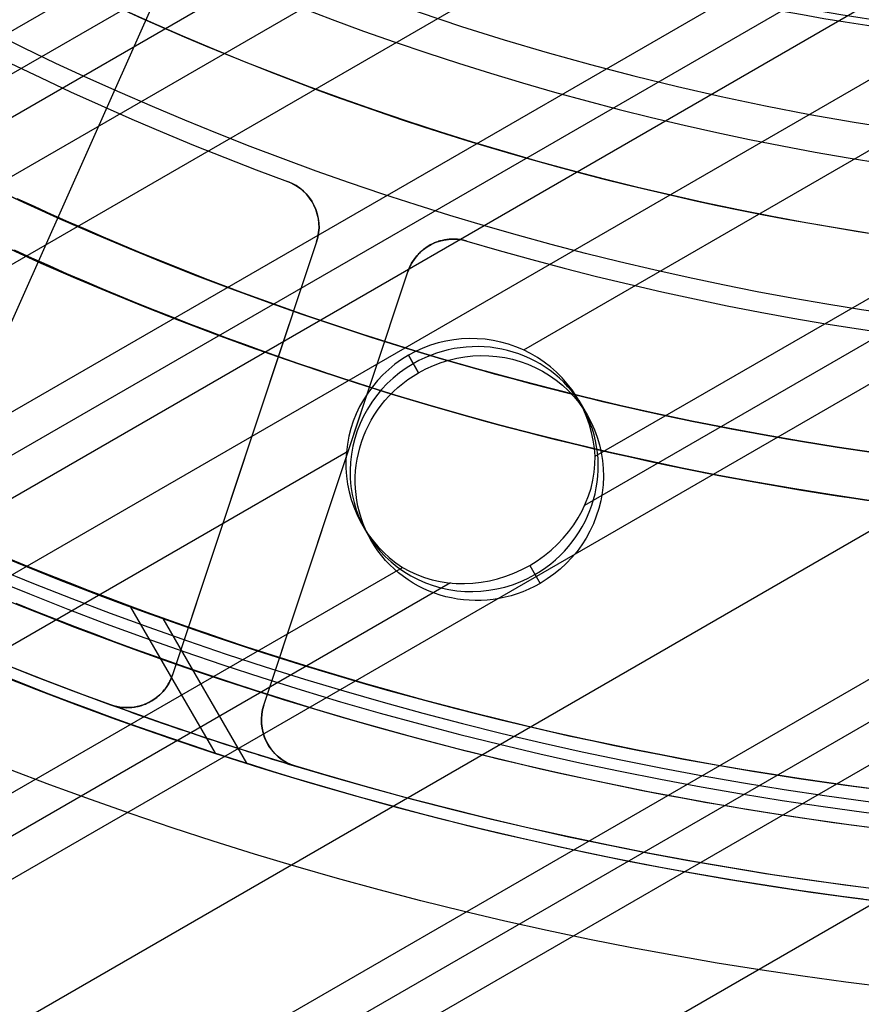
# Model space of a CAD drawing. Extents: x 12963 to 14406, y -2067 to -815.
# Tile 7 of 68: x 13657 to 13675, y -1690 to -1669. Entities that reach past the tile are written whole.
import ezdxf

# ---------------------------------------------------------------- set-up
doc = ezdxf.new("R2010")
doc.units = 0
doc.layers.get('0').update_dxf_attribs({"linetype": 'CONTINUOUS'})
doc.layers.add('COLOR', color=7, linetype='CONTINUOUS')

msp = doc.modelspace()

# ---------------------------------------------------------------- linework, layer by layer
for p, q in [((13663.63252137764, -1660.681208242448, 103.0971952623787), (13655.08314984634, -1679.883411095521, 89.05580518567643)), ((13669.96790840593, -1664.980972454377, 88.12500292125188), (13649.52736460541, -1676.782325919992, 88.12500292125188)), ((13008.43872213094, -2043.887333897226, 56.70020039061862), (13663.10359748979, -1665.91639189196, 56.70020038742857)), ((13664.08278581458, -1666.247822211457, 56.27725690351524), (13008.82703275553, -2044.559907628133, 56.27725690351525)), ((13009.21534337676, -2045.232481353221, 55.85431342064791), (13665.08615063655, -1666.565294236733, 55.85431341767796)), ((13668.51862847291, -1667.654406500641, 55.48398016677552), (13010.54506228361, -2047.535622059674, 55.4839801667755)), ((13011.87478118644, -2049.838762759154, 55.11364691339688), (13672.2514502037, -1668.570115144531, 55.11364691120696)), ((13673.47909801, -1668.758097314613, 54.69070342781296), (13012.26309180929, -2050.511336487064, 54.69070342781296)), ((13012.65140243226, -2051.183910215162, 54.26775994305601), (13674.74737403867, -1668.922622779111, 54.26775994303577)), ((13679.14818540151, -1669.452667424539, 53.89742668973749), (13667.71717078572, -1676.052366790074, 53.89742668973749)), ((13013.34246523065, -2052.380866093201, 56.00127932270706), (13676.47968160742, -1669.518415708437, 56.00127932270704)), ((13669.20441034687, -1678.264562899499, 53.52709343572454), (13682.14136546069, -1670.795408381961, 53.52709343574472)), ((13682.52967608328, -1671.46798210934, 53.10414995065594), (13668.98721449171, -1679.286725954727, 53.10414995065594)), ((13016.0874614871, -2057.135339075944, 52.68120646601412), (13682.91798670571, -1672.140555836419, 52.68120646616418)), ((13684.24770561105, -1674.443696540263, 52.310873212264), (13017.41718039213, -2059.438479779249, 52.31087321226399)), ((13665.52770970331, -1676.523680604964, 55.86489361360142), (13665.31836331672, -1676.161082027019, 54.05133596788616)), ((13665.31836331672, -1676.161082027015, 54.05133596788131), (13665.5277097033, -1676.523680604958, 55.86489361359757)), ((13665.31836331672, -1676.161082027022, 54.05133596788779), (13665.5277097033, -1676.523680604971, 55.86489361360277)), ((13018.74689929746, -2061.741620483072, 51.94053995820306), (13685.57742451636, -1676.746837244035, 51.94053995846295)), ((13668.86281301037, -1677.1002489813, 53.69258844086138), (13669.04605683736, -1677.417636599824, 55.28002087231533)), ((13685.96573513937, -1677.41941097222, 51.51759647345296), (13019.13537038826, -2062.414101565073, 51.51759647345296)), ((13686.35404576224, -1678.091984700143, 51.09465298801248), (13019.58218006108, -2063.052900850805, 51.09465298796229)), ((13664.02480942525, -1678.184152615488, 53.89742668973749), (13013.98112133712, -2053.487050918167, 53.89742668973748)), ((13664.35948091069, -1679.700248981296, 53.6925884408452), (13664.54272473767, -1680.01763659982, 55.28002087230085)), ((13687.62207134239, -1680.288269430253, 50.74150162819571), (13021.73614802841, -2064.737686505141, 50.74150162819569)), ((13667.84520622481, -1680.537702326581, 52.8251144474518), (13668.06107187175, -1680.911592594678, 54.69514813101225)), ((13015.31084024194, -2055.790191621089, 53.52709343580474), (13665.19700767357, -1680.578237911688, 53.52709343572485)), ((13666.19082477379, -1680.901222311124, 53.10414995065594), (13015.69915086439, -2056.462765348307, 53.10414995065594)), ((13661.29965008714, -1684.448938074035, 57.73911972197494), (13659.54171440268, -1681.404104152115, 58.55082258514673)), ((13660.20676211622, -1681.645142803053, 52.74066862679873), (13661.94545235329, -1684.656642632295, 51.93785208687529))]:
    msp.add_line(p, q)
at = {"extrusion": (0.1124755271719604, -0.19481332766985, 0.9743700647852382)}
msp.add_lwpolyline([(11007.54019132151, -8076.64467322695), (11007.02964172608, -8076.335704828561), (11006.52109591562, -8076.022040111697), (11006.01461431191, -8075.703698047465), (11005.51025714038, -8075.380698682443), (11005.00808440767, -8075.053063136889), (11004.5081558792, -8074.720813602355), (11004.01053105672, -8074.383973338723), (11003.51526915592, -8074.042566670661), (11003.02242908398, -8073.696618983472), (11002.5320694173, -8073.34615671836), (11002.04424837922, -8072.991207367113), (11001.55902381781, -8072.631799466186), (11001.07645318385, -8072.267962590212), (11000.59659350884, -8071.899727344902), (11000.11950138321, -8071.527125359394), (10999.64523293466, -8071.150189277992), (10999.17384380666, -8070.768952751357), (10998.70538913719, -8070.383450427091), (10998.23992353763, -8069.993717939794), (10997.77750107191, -8069.599791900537), (10997.31817523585, -8069.201709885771), (10996.86199893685, -8068.799510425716), (10996.40902447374, -8068.393232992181), (10995.959303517, -8067.982917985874), (10995.51288708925, -8067.56860672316), (10995.06982554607, -8067.150341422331), (10994.63016855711, -8066.728165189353), (10994.19396508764, -8066.302122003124), (10993.76126338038, -8065.872256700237), (10993.33211093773, -8065.438614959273), (10992.90655450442, -8065.001243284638), (10992.4846400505, -8064.560188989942), (10992.06641275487, -8064.115500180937), (10991.65191698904, -8063.667225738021), (10991.24119630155, -8063.215415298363), (10990.83429340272, -8062.760119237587), (10990.43125014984, -8062.301388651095), (10990.03210753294, -8061.839275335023), (10989.63690566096, -8061.37383176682), (10989.24568374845, -8060.905111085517), (10988.85848010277, -8060.433167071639), (10988.47533211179, -8059.95805412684), (10988.09627623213, -8059.479827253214), (10987.72134797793, -8058.998542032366), (10987.35058191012, -8058.51425460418), (10986.98401162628, -8058.027021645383), (10986.62166975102, -8057.536900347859), (10986.2635879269, -8057.043948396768), (10985.90979680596, -8056.548223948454), (10985.56032604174, -8056.049785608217), (10985.21520428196, -8055.548692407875), (10984.87445916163, -8055.045003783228), (10984.5381172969, -8054.538779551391), (10984.20620427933, -8054.03007988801), (10983.87874467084, -8053.518965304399), (10983.55576199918, -8053.005496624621), (10983.23727875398, -8052.489734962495), (10982.92331638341, -8051.971741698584), (10982.61389529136, -8051.451578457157), (10982.30903483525, -8050.929307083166), (10982.00875332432, -8050.404989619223), (10981.71306801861, -8049.878688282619), (10981.4219951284, -8049.350465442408), (10981.13554981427, -8048.820383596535), (10980.85374618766, -8048.288505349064), (10980.57659731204, -8047.754893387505), (10980.30411520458, -8047.219610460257), (10980.03631083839, -8046.682719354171), (10979.77319414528, -8046.144282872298), (10979.51477401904, -8045.604363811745), (10979.26105831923, -8045.063024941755), (10979.01205387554, -8044.520328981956), (10978.76776649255, -8043.976338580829), (10978.5282009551, -8043.43111629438), (10978.29336103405, -8042.884724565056), (10978.06324949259, -8042.33722570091), (10977.83786809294, -8041.788681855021), (10977.61721760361, -8041.239155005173), (10977.40129780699, -8040.688706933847), (10977.19010750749, -8040.137399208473), (10976.98364454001, -8039.585293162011), (10976.78190577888, -8039.03244987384), (10976.5848871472, -8038.478930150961), (10976.39258362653, -8037.924794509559), (10976.20498926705, -8037.3701031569), (10976.02209719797, -8036.814915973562), (10975.84389963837, -8036.259292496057), (10975.67038790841, -8035.703291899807), (10975.50155244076, -8035.146972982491), (10975.33738279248, -8034.590394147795), (10975.17786765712, -8034.033613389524), (10975.02299487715, -8033.476688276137), (10974.87275145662, -8032.919675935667), (10974.72712357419, -8032.362633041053), (10974.58609659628, -8031.805615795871), (10974.4496550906, -8031.248679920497), (10974.31778283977, -8030.691880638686), (10974.19046285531, -8030.135272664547), (10974.06767739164, -8029.578910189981), (10973.94940796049, -8029.022846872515), (10973.8356353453, -8028.467135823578), (10973.72633961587, -8027.911829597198), (10973.62150014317, -8027.356980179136), (10973.52109561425, -8026.802638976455), (10973.42510404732, -8026.248856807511), (10973.33350280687, -8025.695683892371), (10973.24626861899, -8025.143169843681), (10973.16337758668, -8024.591363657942), (10973.08480520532, -8024.040313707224), (10973.01052637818, -8023.490067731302), (10972.94051543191, -8022.940672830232), (10972.87474613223, -8022.392175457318), (10972.81319169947, -8021.844621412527), (10972.75582482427, -8021.298055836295), (10972.70261768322, -8020.752523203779), (10972.65354195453, -8020.208067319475), (10972.60856883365, -8019.66473131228), (10972.56766904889, -8019.122557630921), (10972.53081287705, -8018.581588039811), (10972.49797015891, -8018.041863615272), (10972.46911031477, -8017.503424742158), (10972.44420235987, -8016.966311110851), (10972.42321491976, -8016.430561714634), (10972.40611624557, -8015.896214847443), (10972.39287422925, -8015.363308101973), (10972.38345641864, -8014.831878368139), (10972.3778300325, -8014.301961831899), (10972.37596197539, -8013.773593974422)], dxfattribs=at)
at = {"extrusion": (0.1124755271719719, -0.1948133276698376, 0.9743700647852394)}
msp.add_lwpolyline([(10972.37596197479, -8015.052483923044), (10972.37771364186, -8015.564127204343), (10972.38298882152, -8016.077223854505), (10972.39181758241, -8016.59174168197), (10972.40422971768, -8017.107647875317), (10972.42025473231, -8017.624909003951), (10972.43992183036, -8018.143491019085), (10972.46325990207, -8018.663359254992), (10972.49029751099, -8019.184478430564), (10972.52106288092, -8019.706812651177), (10972.55558388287, -8020.230325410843), (10972.59388802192, -8020.754979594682), (10972.63600242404, -8021.280737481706), (10972.68195382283, -8021.807560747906), (10972.73176854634, -8022.335410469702), (10972.78547250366, -8022.864247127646), (10972.8430911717, -8023.394030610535), (10972.90464958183, -8023.924720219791), (10972.97017230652, -8024.456274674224), (10973.03968344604, -8024.988652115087), (10973.11320661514, -8025.521810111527), (10973.19076492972, -8026.055705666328), (10973.27238099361, -8026.590295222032), (10973.35807688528, -8027.125534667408), (10973.44787414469, -8027.66137934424), (10973.54179376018, -8028.197784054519), (10973.63985615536, -8028.734703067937), (10973.74208117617, -8029.272090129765), (10973.84848807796, -8029.809898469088), (10973.95909551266, -8030.34808080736), (10974.07392151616, -8030.886589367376), (10974.19298349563, -8031.425375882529), (10974.31629821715, -8031.96439160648), (10974.44388179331, -8032.503587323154), (10974.57574967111, -8033.042913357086), (10974.71191661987, -8033.582319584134), (10974.85239671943, -8034.121755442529), (10974.99720334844, -8034.661169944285), (10975.14634917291, -8035.200511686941), (10975.29984613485, -8035.739728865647), (10975.45770544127, -8036.278769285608), (10975.61993755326, -8036.81758037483), (10975.78655217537, -8037.356109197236), (10975.95755824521, -8037.894302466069), (10976.13296392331, -8038.432106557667), (10976.31277658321, -8038.969467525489), (10976.49700280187, -8039.506331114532), (10976.68564835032, -8040.04264277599), (10976.87871818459, -8040.578347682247), (10977.07621643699, -8041.113390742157), (10977.27814640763, -8041.647716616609), (10977.48451055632, -8042.181269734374), (10977.6953104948, -8042.713994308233), (10977.91054697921, -8043.245834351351), (10978.13021990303, -8043.776733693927), (10978.35432829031, -8044.306636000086), (10978.58287028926, -8044.835484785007), (10978.81584316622, -8045.363223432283), (10979.05324330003, -8045.889795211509), (10979.29506617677, -8046.415143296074), (10979.54130638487, -8046.939210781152), (10979.79195761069, -8047.46194070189), (10980.04701263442, -8047.98327605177), (10980.30646332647, -8048.503159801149), (10980.57030064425, -8049.021534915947), (10980.83851462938, -8049.538344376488), (10981.11109440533, -8050.053531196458), (10981.38802817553, -8050.567038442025), (10981.66930322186, -8051.078809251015), (10981.95490590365, -8051.588786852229), (10982.24482165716, -8052.09691458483), (10982.53903499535, -8052.60313591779), (10982.83752950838, -8053.107394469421), (10983.14028786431, -8053.609634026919), (10983.44729181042, -8054.109798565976), (10983.75852217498, -8054.60783227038), (10984.07395886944, -8055.103679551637), (10984.39358089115, -8055.597285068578), (10984.71736632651, -8056.08859374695), (10985.0452923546, -8056.57755079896), (10985.37733525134, -8057.064101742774), (10985.71347039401, -8057.548192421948), (10986.05367226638, -8058.029769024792), (10986.39791446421, -8058.508778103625), (10986.74616970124, -8058.98516659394), (10987.09840981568, -8059.458881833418), (10987.45460577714, -8059.929871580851), (10987.81472769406, -8060.398084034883), (10988.1787448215, -8060.863467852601), (10988.54662556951, -8061.325972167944), (10988.9183375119, -8061.785546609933), (10989.29384739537, -8062.242141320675), (10989.67312114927, -8062.695706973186), (10990.0561238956, -8063.146194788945), (10990.44281995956, -8063.593556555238), (10990.83317288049, -8064.037744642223), (10991.22714542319, -8064.478712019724), (10991.62469958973, -8064.916412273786), (10992.02579663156, -8065.350799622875), (10992.43039706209, -8065.78182893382), (10992.83846066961, -8066.209455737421), (10993.24994653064, -8066.633636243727), (10993.66481302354, -8067.054327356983), (10994.0830178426, -8067.471486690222), (10994.5045180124, -8067.885072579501), (10994.92926990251, -8068.295044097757), (10995.35722924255, -8068.701361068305), (10995.78835113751, -8069.103984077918), (10996.22259008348, -8069.502874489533), (10996.65989998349, -8069.897994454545), (10997.10023416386, -8070.289306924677), (10997.54354539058, -8070.676775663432), (10997.98978588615, -8071.060365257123), (10998.43890734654, -8071.440041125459), (10998.8908609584, -8071.815769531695), (10999.34559741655, -8072.187517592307), (10999.80306694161, -8072.555253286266), (11000.26321929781, -8072.918945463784), (11000.72600381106, -8073.27856385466), (11001.19136938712, -8073.634079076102), (11001.65926452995, -8073.985462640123), (11002.12963736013, -8074.332686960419), (11002.60243563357, -8074.675725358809), (11003.0776067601, -8075.014552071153), (11003.5550978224, -8075.34914225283), (11004.03485559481, -8075.679471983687), (11004.51682656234, -8076.005518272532), (11005.00095693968, -8076.327259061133), (11005.48719269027, -8076.64467322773)], dxfattribs=at)
at = {"extrusion": (0.1124755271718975, -0.1948133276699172, 0.974370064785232)}
msp.add_lwpolyline([(10970.07596197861, -8013.773593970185), (10970.07770945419, -8014.292842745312), (10970.08297167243, -8014.813542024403), (10970.09177812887, -8015.335660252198), (10970.10415805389, -8015.85916527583), (10970.12014040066, -8016.384024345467), (10970.13975383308, -8016.910204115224), (10970.16302671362, -8017.437670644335), (10970.18998709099, -8017.966389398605), (10970.22066268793, -8018.496325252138), (10970.25508088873, -8019.027442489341), (10970.29326872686, -8019.559704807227), (10970.33525287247, -8020.093075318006), (10970.38105961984, -8020.627516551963), (10970.43071487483, -8021.162990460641), (10970.4842441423, -8021.699458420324), (10970.54167251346, -8022.236881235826), (10970.60302465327, -8022.775219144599), (10970.66832478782, -8023.314431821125), (10970.73759669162, -8023.854478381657), (10970.81086367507, -8024.395317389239), (10970.88814857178, -8024.936906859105), (10970.96947372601, -8025.479204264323), (10971.0548609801, -8026.022166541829), (10971.14433166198, -8026.56575009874), (10971.23790657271, -8027.109910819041), (10971.33560597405, -8027.654604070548), (10971.43744957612, -8028.199784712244), (10971.54345652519, -8028.745407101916), (10971.65364539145, -8029.291425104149), (10971.76803415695, -8029.837792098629), (10971.88664020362, -8030.384460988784), (10972.00948030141, -8030.931384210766), (10972.13657059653, -8031.478513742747), (10972.26792659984, -8032.025801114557), (10972.40356317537, -8032.573197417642), (10972.54349452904, -8033.120653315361), (10972.68773419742, -8033.668119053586), (10972.8362950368, -8034.215544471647), (10972.98918921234, -8034.762879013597), (10973.14642818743, -8035.310071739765), (10973.30802271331, -8035.857071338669), (10973.47398281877, -8036.403826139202), (10973.64431780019, -8036.950284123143), (10973.81903621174, -8037.496392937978), (10973.99814585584, -8038.042099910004), (10974.18165377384, -8038.587352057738), (10974.36956623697, -8039.132096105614), (10974.56188873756, -8039.676278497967), (10974.7586259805, -8040.219845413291), (10974.95978187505, -8040.762742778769), (10975.16535952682, -8041.304916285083), (10975.37536123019, -8041.84631140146), (10975.58978846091, -8042.386873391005), (10975.80864186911, -8042.926547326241), (10976.03192127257, -8043.465278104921), (10976.25962565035, -8044.003010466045), (10976.49175313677, -8044.539689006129), (10976.72830101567, -8045.075258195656), (10976.96926571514, -8045.609662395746), (10977.2146428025, -8046.142845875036), (10977.4644269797, -8046.674752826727), (10977.71861207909, -8047.20532738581), (10977.97719105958, -8047.734513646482), (10978.24015600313, -8048.26225567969), (10978.50749811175, -8048.78849755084), (10978.77920770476, -8049.313183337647), (10979.05527421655, -8049.836257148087), (10979.33568619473, -8050.357663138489), (10979.62043129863, -8050.877345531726), (10979.90949629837, -8051.395248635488), (10980.20286707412, -8051.911316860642), (10980.50052861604, -8052.425494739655), (10980.80246502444, -8052.937726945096), (10981.10865951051, -8053.447958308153), (10981.41909439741, -8053.9561338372), (10981.73375112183, -8054.462198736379), (10982.05261023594, -8054.966098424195), (10982.37565140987, -8055.467778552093), (10982.70285343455, -8055.967185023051), (10983.034194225, -8056.464264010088), (10983.36965082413, -8056.958961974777), (10983.70919940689, -8057.451225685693), (10984.05281528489, -8057.941002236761), (10984.40047291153, -8058.428239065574), (10984.75214588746, -8058.912883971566), (10985.10780696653, -8059.39488513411), (10985.46742806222, -8059.874191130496), (10985.83098025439, -8060.350750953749), (10986.19843379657, -8060.82451403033), (10986.56975812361, -8061.295430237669), (10986.94492185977, -8061.763449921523), (10987.32389282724, -8062.228523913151), (10987.70663805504, -8062.690603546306), (10988.09312378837, -8063.149640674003), (10988.48331549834, -8063.605587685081), (10988.8771778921, -8064.058397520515), (10989.27467492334, -8064.508023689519), (10989.67576980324, -8064.954420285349), (10990.08042501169, -8065.397542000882), (10990.48860230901, -8065.837344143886), (10990.90026274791, -8066.273782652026), (10991.3153666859, -8066.706814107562), (10991.73387379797, -8067.136395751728), (10992.15574308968, -8067.562485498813), (10992.58093291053, -8067.985041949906), (10993.00940096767, -8068.40402440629), (10993.4411043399, -8068.819392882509), (10993.87599949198, -8069.231108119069), (10994.31404228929, -8069.639131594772), (10994.75518801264, -8070.043425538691), (10995.1993913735, -8070.44395294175), (10995.64660652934, -8070.840677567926), (10996.09678709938, -8071.233563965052), (10996.54988618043, -8071.622577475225), (10997.00585636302, -8072.007684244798), (10997.46464974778, -8072.388851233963), (10997.92621796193, -8072.766046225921), (10998.39051217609, -8073.139237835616), (10998.85748312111, -8073.508395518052), (10999.3270811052, -8073.873489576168), (10999.79925603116, -8074.234491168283), (11000.27395741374, -8074.591372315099), (11000.75113439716, -8074.94410590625), (11001.23073577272, -8075.292665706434), (11001.71270999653, -8075.637026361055), (11002.19700520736, -8075.977163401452), (11002.68356924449, -8076.313053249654), (11003.17234966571, -8076.644673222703)], dxfattribs=at)
at = {"extrusion": (0.1124755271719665, -0.1948133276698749, 0.9743700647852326)}
msp.add_lwpolyline([(11001.33238571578, -8076.644673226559), (11000.86645497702, -8076.307349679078), (11000.40279557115, -8075.966089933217), (10999.94145437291, -8075.620917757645), (10999.48247794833, -8075.271857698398), (10999.02591253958, -8074.918935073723), (10998.57180404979, -8074.56217596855), (10998.12019802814, -8074.201607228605), (10997.67113965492, -8073.837256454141), (10997.22467372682, -8073.469151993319), (10996.78084464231, -8073.097322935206), (10996.33969638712, -8072.72179910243), (10995.90127251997, -8072.342611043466), (10995.46561615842, -8071.959790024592), (10995.03276996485, -8071.573368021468), (10994.60277613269, -8071.183377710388), (10994.1756763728, -8070.789852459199), (10993.75151190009, -8070.392826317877), (10993.33032342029, -8069.992334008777), (10992.91215111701, -8069.588410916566), (10992.49703463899, -8069.181093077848), (10992.08501308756, -8068.770417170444), (10991.67612500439, -8068.356420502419), (10991.2704083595, -8067.939141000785), (10990.86790053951, -8067.51861719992), (10990.46863833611, -8067.094888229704), (10990.07265793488, -8066.667993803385), (10989.67999490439, -8066.237974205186), (10989.29068418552, -8065.804870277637), (10988.90476008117, -8065.368723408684), (10988.52225624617, -8064.929575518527), (10988.14320567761, -8064.487469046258), (10987.76764070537, -8064.042446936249), (10987.39559298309, -8063.594552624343), (10987.02709347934, -8063.143830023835), (10986.66217246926, -8062.690323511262), (10986.30085952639, -8062.234077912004), (10985.94318351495, -8061.775138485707), (10985.58917258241, -8061.313550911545), (10985.23885415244, -8060.849361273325), (10984.89225491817, -8060.382616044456), (10984.54940083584, -8059.913362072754), (10984.21031711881, -8059.441646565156), (10983.87502823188, -8058.967517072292), (10983.54355788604, -8058.491021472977), (10983.21592903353, -8058.012207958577), (10982.89216386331, -8057.531125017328), (10982.57228379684, -8057.047821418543), (10982.2563094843, -8056.562346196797), (10981.94426080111, -8056.074748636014), (10981.63615684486, -8055.585078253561), (10981.3320159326, -8055.093384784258), (10981.0318555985, -8054.599718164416), (10980.73569259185, -8054.104128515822), (10980.44354287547, -8053.606666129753), (10980.15542162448, -8053.107381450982), (10979.87134322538, -8052.60632506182), (10979.59132127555, -8052.103547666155), (10979.31536858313, -8051.599100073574), (10979.04349716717, -8051.093033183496), (10978.77571825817, -8050.585397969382), (10978.51204229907, -8050.076245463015), (10978.25247894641, -8049.565626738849), (10977.997037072, -8049.053592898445), (10977.74572476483, -8048.540195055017), (10977.49854933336, -8048.025484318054), (10977.2555173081, -8047.509511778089), (10977.01663444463, -8046.99232849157), (10976.78190572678, -8046.473985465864), (10976.55133537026, -8045.954533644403), (10976.32492682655, -8045.434023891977), (10976.1026827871, -8044.912506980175), (10975.88460518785, -8044.390033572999), (10975.67069521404, -8043.866654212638), (10975.46095330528, -8043.342419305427), (10975.25537916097, -8042.817379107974), (10975.05397174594, -8042.291583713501), (10974.85672929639, -8041.765083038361), (10974.66364932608, -8041.237926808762), (10974.47472863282, -8040.710164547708), (10974.28996330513, -8040.181845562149), (10974.10934872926, -8039.653018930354), (10973.93287959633, -8039.1237334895), (10973.76054990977, -8038.594037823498), (10973.59235299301, -8038.063980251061), (10973.42828149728, -8037.533608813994), (10973.26832740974, -8037.002971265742), (10973.11248206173, -8036.472115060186), (10972.96073613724, -8035.941087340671), (10972.81307968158, -8035.409934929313), (10972.66950211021, -8034.878704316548), (10972.52999221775, -8034.347441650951), (10972.39453818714, -8033.816192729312), (10972.26312759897, -8033.28500298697), (10972.13574744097, -8032.753917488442), (10972.01238411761, -8032.22298091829), (10971.89302345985, -8031.692237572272), (10971.77765073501, -8031.161731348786), (10971.66625065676, -8030.631505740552), (10971.55880739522, -8030.101603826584), (10971.45530458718, -8029.572068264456), (10971.35572534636, -8029.04294128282), (10971.26005227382, -8028.514264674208), (10971.16826746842, -8027.986079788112), (10971.08035253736, -8027.458427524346), (10970.99628860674, -8026.931348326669), (10970.91605633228, -8026.404882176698), (10970.83963591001, -8025.879068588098), (10970.76700708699, -8025.353946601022), (10970.69814917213, -8024.82955477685), (10970.63304104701, -8024.305931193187), (10970.57166117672, -8023.783113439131), (10970.51398762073, -8023.261138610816), (10970.45999804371, -8022.740043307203), (10970.40966972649, -8022.219863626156), (10970.36297957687, -8021.700635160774), (10970.31990414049, -8021.182392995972), (10970.28041961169, -8020.665171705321), (10970.24450184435, -8020.149005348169), (10970.21212636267, -8019.633927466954), (10970.18326837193, -8019.119971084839), (10970.15790276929, -8018.607168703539), (10970.13600415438, -8018.095552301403), (10970.11754684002, -8017.585153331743), (10970.10250486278, -8017.0760027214), (10970.09085199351, -8016.568130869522), (10970.08256174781, -8016.061567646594), (10970.07760739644, -8015.556342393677), (10970.07596197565, -8015.052483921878)], dxfattribs=at)
for points in [[(13657.16645803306, -1672.893855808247), (13657.52312476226, -1673.058060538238), (13657.8807734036, -1673.220098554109), (13658.2393913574, -1673.379962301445), (13658.598966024, -1673.537644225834), (13658.95948480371, -1673.693136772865), (13659.32093509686, -1673.846432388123), (13659.68330430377, -1673.997523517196), (13660.04657982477, -1674.146402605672), (13660.41074906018, -1674.293062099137), (13660.77579941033, -1674.437494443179), (13661.14171827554, -1674.579692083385), (13661.50849305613, -1674.719647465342), (13661.87611115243, -1674.857353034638), (13662.24455996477, -1674.992801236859), (13662.61382689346, -1675.125984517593), (13662.98389933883, -1675.256895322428), (13663.35476470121, -1675.385526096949), (13663.72641038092, -1675.511869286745), (13664.09882377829, -1675.635917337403), (13664.47199229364, -1675.757662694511), (13664.84590332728, -1675.877097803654), (13665.22054427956, -1675.994215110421), (13665.59590255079, -1676.109007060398), (13665.9719655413, -1676.221466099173), (13666.3487206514, -1676.331584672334), (13666.72615528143, -1676.439355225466), (13667.10425683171, -1676.544770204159), (13667.48301270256, -1676.647822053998), (13667.86240988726, -1676.748504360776), (13668.24243375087, -1676.846815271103), (13668.62306925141, -1676.942754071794), (13669.00430134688, -1677.036320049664), (13669.38611499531, -1677.127512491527), (13669.7684951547, -1677.216330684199), (13670.15142678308, -1677.302773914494), (13670.53489483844, -1677.386841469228), (13670.91888427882, -1677.468532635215), (13671.30338006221, -1677.547846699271), (13671.68836714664, -1677.62478294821), (13672.07383049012, -1677.699340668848), (13672.45975505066, -1677.771519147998), (13672.84612578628, -1677.841317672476), (13673.23292765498, -1677.908735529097), (13673.62014561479, -1677.973772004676), (13674.00776462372, -1678.036426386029), (13674.39576963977, -1678.096697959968), (13674.78414562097, -1678.154586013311)], [(13657.10868246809, -1673.967896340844), (13657.47191936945, -1674.132466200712), (13657.83614072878, -1674.2948278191), (13658.20133374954, -1674.454973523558), (13658.56748563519, -1674.612895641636), (13658.93458358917, -1674.768586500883), (13659.30261481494, -1674.922038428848), (13659.67156651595, -1675.073243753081), (13660.04142589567, -1675.222194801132), (13660.41218015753, -1675.368883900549), (13660.78381650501, -1675.513303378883), (13661.15632214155, -1675.655445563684), (13661.52968427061, -1675.795302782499), (13661.90389009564, -1675.932867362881), (13662.27892682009, -1676.068131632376), (13662.65478164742, -1676.201087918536), (13663.03144178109, -1676.331728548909), (13663.40889442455, -1676.460045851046), (13663.78712678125, -1676.586032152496), (13664.16612605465, -1676.709679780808), (13664.5458794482, -1676.830981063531), (13664.92637416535, -1676.949928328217), (13665.30759740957, -1677.066513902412), (13665.6895363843, -1677.180730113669), (13666.072178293, -1677.292569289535), (13666.45551033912, -1677.40202375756), (13666.83951972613, -1677.509085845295), (13667.22419365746, -1677.613747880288), (13667.60951892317, -1677.716003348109), (13667.99548065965, -1677.815850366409), (13668.38206358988, -1677.913288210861), (13668.76925243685, -1678.008316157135), (13669.15703192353, -1678.100933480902), (13669.54538677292, -1678.191139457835), (13669.93430170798, -1678.278933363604), (13670.32376145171, -1678.36431447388), (13670.71375072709, -1678.447282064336), (13671.1042542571, -1678.527835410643), (13671.49525676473, -1678.605973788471), (13671.88674297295, -1678.681696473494), (13672.27869760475, -1678.755002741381), (13672.67110538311, -1678.825891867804), (13673.06395103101, -1678.894363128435), (13673.45721927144, -1678.960415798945), (13673.85089482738, -1679.024049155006), (13674.24496242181, -1679.085262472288), (13674.63940677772, -1679.144055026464), (13675.03421261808, -1679.200426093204)], [(13657.14305586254, -1681.322429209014), (13657.55128078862, -1681.486830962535), (13657.96049342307, -1681.64873613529), (13658.37067964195, -1681.808136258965), (13658.78182532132, -1681.965022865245), (13659.19391633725, -1682.119387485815), (13659.60693856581, -1682.271221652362), (13660.02087788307, -1682.42051689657), (13660.43572016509, -1682.567264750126), (13660.85145128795, -1682.711456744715), (13661.2680571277, -1682.853084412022), (13661.68552356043, -1682.992139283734), (13662.10383646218, -1683.128612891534), (13662.52298170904, -1683.26249676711), (13662.94294517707, -1683.393782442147), (13663.36371274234, -1683.52246144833), (13663.78527028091, -1683.648525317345), (13664.20760366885, -1683.771965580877), (13664.63069878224, -1683.892773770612), (13665.05454149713, -1684.010941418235), (13665.4791176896, -1684.126460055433), (13665.90441277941, -1684.239322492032), (13666.33041036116, -1684.349526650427), (13666.75709357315, -1684.457071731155), (13667.18444555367, -1684.561956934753), (13667.61244944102, -1684.664181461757), (13668.04108837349, -1684.763744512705), (13668.47034548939, -1684.860645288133), (13668.900203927, -1684.954882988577), (13669.33064682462, -1685.046456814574), (13669.76165732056, -1685.135365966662), (13670.19321855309, -1685.221609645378), (13670.62531366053, -1685.305187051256), (13671.05792578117, -1685.386097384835), (13671.4910380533, -1685.464339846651), (13671.92463361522, -1685.539913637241), (13672.35869560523, -1685.612817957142), (13672.79320716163, -1685.68305200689), (13673.2281514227, -1685.750614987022), (13673.66351152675, -1685.815506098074), (13674.09927061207, -1685.877724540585), (13674.53541181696, -1685.937269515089), (13674.97191827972, -1685.994140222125)], [(13656.99729604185, -1682.880530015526), (13657.41506454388, -1683.045820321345), (13657.83382698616, -1683.208553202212), (13658.25356894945, -1683.368720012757), (13658.67427601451, -1683.526312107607), (13659.09593376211, -1683.681320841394), (13659.51852777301, -1683.833737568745), (13659.94204362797, -1683.983553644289), (13660.36646690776, -1684.130760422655), (13660.79178319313, -1684.275349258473), (13661.21797806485, -1684.417311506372), (13661.64503710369, -1684.55663852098), (13662.0729458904, -1684.693321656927), (13662.50169000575, -1684.827352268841), (13662.9312550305, -1684.958721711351), (13663.36162654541, -1685.087421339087), (13663.79279013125, -1685.213442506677), (13664.22473136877, -1685.336776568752), (13664.65743583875, -1685.457414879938), (13665.09088912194, -1685.575348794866), (13665.52507633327, -1685.69057097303), (13665.95998072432, -1685.803079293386), (13666.39558508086, -1685.912872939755), (13666.83187218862, -1686.019951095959), (13667.26882483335, -1686.12431294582), (13667.70642580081, -1686.225957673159), (13668.14465787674, -1686.324884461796), (13668.5835038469, -1686.421092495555), (13669.02294649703, -1686.514580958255), (13669.46296861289, -1686.605349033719), (13669.90355298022, -1686.693395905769), (13670.34468238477, -1686.778720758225), (13670.7863396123, -1686.861322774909), (13671.22850744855, -1686.941201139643), (13671.67116867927, -1687.018355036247), (13672.11430609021, -1687.092783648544), (13672.55790246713, -1687.164486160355), (13673.00194059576, -1687.233461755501), (13673.44640326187, -1687.299709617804), (13673.8912732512, -1687.363228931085), (13674.3365333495, -1687.424018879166), (13674.78216634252, -1687.482078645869)]]:
    msp.add_lwpolyline(points)
for centre, radius, start, end in [((13684.04743158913, -1614.828569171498, 89.37470231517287), 73.24245578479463, 209.9999999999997, 29.99999999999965), ((13684.04743157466, -1614.828569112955, 88.63012703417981), 71.44457953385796, 210.0000000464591, 29.99999995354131), ((13684.04743158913, -1614.828569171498, 89.05580518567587), 71.21139006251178, 210.0000000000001, 29.99999999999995), ((13684.04743158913, -1614.828569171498, 245.6831232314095), 64.99999999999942, 209.9999999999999, 29.99999999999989), ((13684.04743158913, -1614.828569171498, 245.6831232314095), 63.99999999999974, 210.0000000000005, 30.00000000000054), ((13684.04743158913, -1614.828569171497, 211.3914713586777), 58.01326896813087, 210.0000000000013, 29.99999999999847), ((13684.04743158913, -1614.8285691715, 212.0545527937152), 57.26209357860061, 209.9999999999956, 30.00000000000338), ((13684.04743158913, -1614.828569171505, 88.12500292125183), 70.93945536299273, 254.9999999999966, 345.000000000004), ((13684.04743158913, -1614.828569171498, 68.68735261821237), 73.24245578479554, 211.1713425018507, 311.5923049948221), ((13684.04743158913, -1614.828569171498, 67.93735261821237), 70.94245578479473, 213.8367835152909, 313.7266063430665), ((13684.44822387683, -1614.01584281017, 88.12500292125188), 71.82843897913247, 232.6410184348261, 254.8589815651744), ((13684.04743158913, -1614.828569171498, 88.125002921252), 70.93945536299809, 232.4999999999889, 255.000000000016), ((13684.04743158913, -1614.828569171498, 46.50000292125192), 71.74245578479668, 232.4999999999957, 299.9999328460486)]:
    msp.add_arc(centre, radius, start, end)
at = {"extrusion": (0, 0, -1)}
for centre, radius, start, end in [((-13684.04743158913, -1614.828569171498, -89.37470231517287), 70.94245578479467, 150.0000000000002, 330.0000000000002), ((-13684.04743158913, -1614.828569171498, -46.50000292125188), 70.94245578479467, 150.0000000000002, 330.0000000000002), ((-13684.04743158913, -1614.828569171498, -259.6250029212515), 65.00000000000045, 149.9999999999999, 329.9999999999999), ((-13684.04743158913, -1614.828569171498, -259.6250029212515), 64, 150.0000000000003, 330.0000000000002)]:
    msp.add_arc(centre, radius, start, end, dxfattribs=at)
at = {"extrusion": (0.1124756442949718, -0.1948133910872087, 0.9743700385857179)}
msp.add_arc((11043.68174225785, -8014.876489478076, 1917.25646432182), 56.00000007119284, 207.7144765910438, 237.6076173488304, dxfattribs=at)
at = {"extrusion": (-0.1124755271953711, 0.1948133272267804, -0.9743700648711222)}
msp.add_arc((-11043.68429013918, -8014.873386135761, -1918.079669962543), 56.00000464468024, 302.3923655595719, 332.2855001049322, dxfattribs=at)
at = {"extrusion": (0.1124755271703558, -0.1948133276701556, 0.9743700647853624)}
msp.add_arc((10996.43231247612, -8062.373377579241, 1917.121525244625), 2.599999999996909, 270.0000000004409, 90.00000000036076, dxfattribs=at)
at = {"extrusion": (0.06896082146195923, -0.1194436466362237, 0.9904431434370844)}
msp.add_arc((10996.42406444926, -8200.24064414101, 1196.11314696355), 2.609710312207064, 332.8388289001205, 89.81882946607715, dxfattribs=at)
at = {"extrusion": (-0.1124755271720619, 0.1948133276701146, -0.9743700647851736)}
msp.add_arc((-10996.43231242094, -8062.373377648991, -1918.079670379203), 2.599999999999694, 90, 270.0000000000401, dxfattribs=at)
at = {"extrusion": (0.06896082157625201, -0.1194436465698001, 0.990443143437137)}
msp.add_arc((10996.44056040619, -8200.240654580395, 1196.113148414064), 2.609710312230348, 90.18117053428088, 207.1611710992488, dxfattribs=at)
at = {"extrusion": (0.1124755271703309, -0.1948133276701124, 0.9743700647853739)}
msp.add_arc((10996.43231247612, -8062.373377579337, 1917.121525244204), 2.600000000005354, 90.00000000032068, 270.0000000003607, dxfattribs=at)
at = {"extrusion": (-0.1124755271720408, 0.194813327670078, -0.9743700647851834)}
msp.add_arc((-10996.43231242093, -8062.373377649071, -1918.079670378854), 2.600000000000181, 270.0000000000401, 90, dxfattribs=at)
at = {"extrusion": (0.2391348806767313, -0.4141937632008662, 0.8782129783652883)}
msp.add_arc((10996.41228514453, -7251.926780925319, 4010.918468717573), 2.589095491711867, 270.4432023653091, 334.3371695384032, dxfattribs=at)
at = {"extrusion": (0.2391348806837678, -0.4141937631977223, 0.8782129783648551)}
msp.add_arc((10996.45233968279, -7251.926781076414, 4010.918468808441), 2.589095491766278, 205.6628304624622, 269.5567976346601, dxfattribs=at)
at = {"layer": 'COLOR'}
for p, q in [((13662.8020570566, -1672.542395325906, 28.20000054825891), (13662.8020570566, -1672.542395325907, 30.30000054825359)), ((13663.35061392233, -1673.03278469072, 28.083005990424), (13663.35061392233, -1673.03278469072, 30.30000054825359)), ((13663.40558114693, -1673.796175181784, 30.30000054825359), (13660.4084899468, -1682.815444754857, 30.30000054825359)), ((13663.40558114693, -1673.796175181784, 27.78395875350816), (13660.4084899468, -1682.815444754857, 23.7334337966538)), ((13663.40558114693, -1673.796175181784, 30.30000054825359), (13663.40558114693, -1673.796175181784, 27.78395875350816)), ((13666.53735974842, -1673.783205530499, 30.30000054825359), (13666.53735974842, -1673.783205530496, 28.20000054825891)), ((13665.80459646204, -1673.847806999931, 28.08306731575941), (13665.80459646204, -1673.847806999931, 30.30000054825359)), ((13662.30655726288, -1683.445794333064, 23.73350976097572), (13665.30366556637, -1674.426473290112, 27.78404627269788)), ((13662.30655726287, -1683.445794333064, 30.30000054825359), (13665.30366556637, -1674.426473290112, 30.30000054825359)), ((13665.30366556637, -1674.426473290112, 27.78404627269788), (13665.30366556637, -1674.426473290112, 30.30000054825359)), ((13662.8378786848, -1675.504585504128, 27.0167171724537), (13660.40848994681, -1682.815444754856, 27.0167171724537)), ((13662.30655726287, -1683.445794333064, 27.01675515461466), (13664.73592483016, -1676.134998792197, 27.01675515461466)), ((13661.90703554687, -1678.305809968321, 25.75869627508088), (13661.90703554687, -1678.305809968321, 30.30000054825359)), ((13663.80511141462, -1678.936133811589, 25.75877801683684), (13663.80511141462, -1678.936133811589, 30.30000054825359)), ((13660.4084899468, -1682.815444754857, 23.7334337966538), (13660.4084899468, -1682.815444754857, 30.30000054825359)), ((13659.90755905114, -1683.394111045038, 30.30000054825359), (13659.90755905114, -1683.394111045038, 23.43011410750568)), ((13659.11801352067, -1683.439982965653, 23.29836120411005), (13659.11801352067, -1683.439982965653, 30.30000054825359)), ((13662.30655726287, -1683.445794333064, 30.30000054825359), (13662.30655726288, -1683.445794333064, 23.73350976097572)), ((13662.36152345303, -1684.209184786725, 23.43016875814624), (13662.36152004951, -1684.209187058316, 30.30000054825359)), ((13662.36152448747, -1684.209184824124, 30.30000054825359), (13662.36152448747, -1684.209184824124, 23.43016860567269)), ((13662.96675826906, -1684.718534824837, 30.30000054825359), (13662.96675826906, -1684.718534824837, 23.29836120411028))]:
    msp.add_line(p, q, dxfattribs=at)
for points in [[(13666.53735974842, -1673.783205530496, 28.20000054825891), (13666.51305972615, -1673.776308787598, 28.19986734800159), (13666.48870855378, -1673.770038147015, 28.19946774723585), (13666.46430548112, -1673.764393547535, 28.1988017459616), (13666.43984975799, -1673.759374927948, 28.19786934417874), (13666.41534063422, -1673.754982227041, 28.19667054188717), (13666.3907773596, -1673.751215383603, 28.19520533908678), (13666.36615918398, -1673.748074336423, 28.19347373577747), (13666.34148535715, -1673.745559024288, 28.19147573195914), (13666.31668231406, -1673.743677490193, 28.18919899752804), (13666.29171814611, -1673.742433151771, 28.18663824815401), (13666.26665458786, -1673.741819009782, 28.18380405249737), (13666.24155337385, -1673.74182806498, 28.18070697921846), (13666.21647623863, -1673.742453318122, 28.17735759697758), (13666.19148491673, -1673.743687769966, 28.17376647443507), (13666.16664114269, -1673.745524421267, 28.16994418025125), (13666.14200665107, -1673.747956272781, 28.16590128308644), (13666.11758749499, -1673.750967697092, 28.16164508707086), (13666.09334830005, -1673.75454789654, 28.15717585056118), (13666.06928865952, -1673.758697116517, 28.15249357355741), (13666.04540816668, -1673.763415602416, 28.14759825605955), (13666.02170641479, -1673.768703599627, 28.14248989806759), (13665.99818299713, -1673.774561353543, 28.13716849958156), (13665.97483750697, -1673.780989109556, 28.13163406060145), (13665.95166953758, -1673.787987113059, 28.12588658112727), (13665.92867870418, -1673.795555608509, 28.11992606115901), (13665.90586470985, -1673.803694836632, 28.11375250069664), (13665.88322727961, -1673.812405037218, 28.10736589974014), (13665.86076613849, -1673.821686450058, 28.10076625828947), (13665.83834177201, -1673.8316154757, 28.09390501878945), (13665.81600032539, -1673.842166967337, 28.08679836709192), (13665.79402001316, -1673.853188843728, 28.07954341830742), (13665.7726790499, -1673.864529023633, 28.07223728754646), (13665.75192609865, -1673.87619478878, 28.06487074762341), (13665.73152440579, -1673.888295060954, 28.05736982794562), (13665.7114740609, -1673.900830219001, 28.04973452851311), (13665.69177515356, -1673.913800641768, 28.04196484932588), (13665.67242777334, -1673.927206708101, 28.03406079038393), (13665.65343200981, -1673.941048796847, 28.02602235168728), (13665.63478795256, -1673.955327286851, 28.01784953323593), (13665.61649569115, -1673.970042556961, 28.00954233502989), (13665.59850854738, -1673.985251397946, 28.00107184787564), (13665.58080667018, -1674.000978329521, 27.99242568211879), (13665.56343038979, -1674.017175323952, 27.98362861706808), (13665.54642003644, -1674.033794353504, 27.97470543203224), (13665.52981594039, -1674.050787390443, 27.96568090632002), (13665.51365843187, -1674.068106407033, 27.95657981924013), (13665.49798784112, -1674.085703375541, 27.94742695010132), (13665.4828444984, -1674.103530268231, 27.93824707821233), (13665.46820623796, -1674.121596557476, 27.92903368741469), (13665.45402432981, -1674.139943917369, 27.91976374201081), (13665.44029925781, -1674.158572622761, 27.91043724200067), (13665.4270315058, -1674.177482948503, 27.90105418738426), (13665.41422155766, -1674.196675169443, 27.8916145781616), (13665.40186989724, -1674.216149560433, 27.88211841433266), (13665.38997700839, -1674.235906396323, 27.87256569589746), (13665.37854337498, -1674.255945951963, 27.86295642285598), (13665.36756948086, -1674.276268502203, 27.85329059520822), (13665.3570558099, -1674.296874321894, 27.84356821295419), (13665.34700284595, -1674.317763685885, 27.83378927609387), (13665.33741107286, -1674.338936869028, 27.82395378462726), (13665.3282809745, -1674.360394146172, 27.81406173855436), (13665.31961303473, -1674.382135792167, 27.80411313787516), (13665.3114077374, -1674.404162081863, 27.79410798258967), (13665.30366556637, -1674.426473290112, 27.78404627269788)], [(13659.11801352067, -1683.439982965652, 23.29836120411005), (13659.14171477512, -1683.4482680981, 23.29849017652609), (13659.16552000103, -1683.455938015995, 23.29887709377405), (13659.18942858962, -1683.462992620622, 23.29952195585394), (13659.21343993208, -1683.469431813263, 23.30042476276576), (13659.23755341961, -1683.475255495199, 23.30158551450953), (13659.26176844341, -1683.480463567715, 23.30300421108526), (13659.28608439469, -1683.485055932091, 23.30468085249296), (13659.31050066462, -1683.48903248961, 23.30661543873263), (13659.3350166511, -1683.492393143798, 23.30880796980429), (13659.35963177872, -1683.495137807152, 23.31125844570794), (13659.38434547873, -1683.497266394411, 23.31396686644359), (13659.4091571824, -1683.498778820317, 23.31693323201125), (13659.43377370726, -1683.49968961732, 23.32010970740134), (13659.45829202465, -1683.499993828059, 23.32351223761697), (13659.4832967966, -1683.499662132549, 23.32723649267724), (13659.50937268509, -1683.498665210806, 23.3313781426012), (13659.53608570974, -1683.496987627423, 23.33588101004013), (13659.56261181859, -1683.494633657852, 23.34062513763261), (13659.58895056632, -1683.4916035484, 23.34561052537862), (13659.61510150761, -1683.487897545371, 23.35083717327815), (13659.64106419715, -1683.483515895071, 23.35630508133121), (13659.66683818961, -1683.478458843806, 23.36201424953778), (13659.69242303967, -1683.47272663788, 23.36796467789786), (13659.71781830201, -1683.4663195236, 23.37415636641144), (13659.74302355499, -1683.459237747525, 23.38058931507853), (13659.76803847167, -1683.451481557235, 23.3872635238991), (13659.79286274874, -1683.443051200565, 23.39417899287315), (13659.81749608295, -1683.433946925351, 23.40133572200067), (13659.84193817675, -1683.424168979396, 23.40873371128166), (13659.86618875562, -1683.413717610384, 23.4163729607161), (13659.89064347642, -1683.402390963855, 23.42439075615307), (13659.91411431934, -1683.390795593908, 23.43237524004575), (13659.93611055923, -1683.379232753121, 23.44013611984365), (13659.9577253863, -1683.36719536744, 23.44803224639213), (13659.97895888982, -1683.354683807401, 23.45606361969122), (13659.99981115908, -1683.341698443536, 23.46423023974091), (13660.02028228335, -1683.328239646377, 23.47253210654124), (13660.04037235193, -1683.314307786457, 23.48096922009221), (13660.06008145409, -1683.299903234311, 23.48954158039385), (13660.07940967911, -1683.28502636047, 23.49824918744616), (13660.09838903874, -1683.269640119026, 23.50711157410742), (13660.11703340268, -1683.253728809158, 23.51613711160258), (13660.13531564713, -1683.237324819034, 23.52530905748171), (13660.15320864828, -1683.220460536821, 23.53461066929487), (13660.17068528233, -1683.203168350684, 23.54402520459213), (13660.1877184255, -1683.185480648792, 23.55353592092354), (13660.20428095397, -1683.16742981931, 23.56312607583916), (13660.22034574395, -1683.149048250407, 23.57277892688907), (13660.23589844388, -1683.130366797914, 23.58248018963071), (13660.25094310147, -1683.111394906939, 23.59222674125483), (13660.26548019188, -1683.092132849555, 23.60201858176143), (13660.27951019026, -1683.07258089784, 23.61185571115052), (13660.29303357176, -1683.052739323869, 23.62173812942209), (13660.30605081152, -1683.032608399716, 23.63166583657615), (13660.31856238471, -1683.012188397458, 23.6416388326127), (13660.33056876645, -1682.99147958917, 23.65165711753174), (13660.34207043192, -1682.970482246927, 23.66172069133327), (13660.35306785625, -1682.949196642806, 23.67182955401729), (13660.3635615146, -1682.927623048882, 23.6819837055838), (13660.37355188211, -1682.90576173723, 23.6921831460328), (13660.38303943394, -1682.883612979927, 23.70242787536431), (13660.39202464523, -1682.861177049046, 23.71271789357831), (13660.40050799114, -1682.838454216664, 23.7230532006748), (13660.4084899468, -1682.815444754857, 23.7334337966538)]]:
    msp.add_polyline3d(points, dxfattribs=at)
at = {"layer": 'COLOR', "extrusion": (0, 0, -1)}
for centre, radius, start, end in [((-13684.04743872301, -1614.828586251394, 10.54089386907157), 152.392098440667, 333.3815781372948, 153.3815781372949), ((-13684.04743872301, -1614.828586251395, -32.97295255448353), 75.00000000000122, 63.38157813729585, 243.3815781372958), ((-13684.047438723, -1614.828586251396, -43.50000292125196), 73.00000000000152, 63.38157813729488, 243.3815781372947), ((-13684.047438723, -1614.828586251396, -43.50000292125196), 73.00000000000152, 63.38157813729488, 243.3815781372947), ((-13684.04743872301, -1614.828586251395, -33.3991820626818), 73.00000000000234, 63.3815781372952, 243.3815781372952), ((-13684.04743872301, -1614.828586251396, -43.50000292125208), 75.00000000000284, 63.38157813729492, 243.3815781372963), ((-13684.04743872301, -1614.828586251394, 10.54089386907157), 152.3920984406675, 153.3815781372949, 333.3815781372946), ((-13684.04743872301, -1614.828586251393, -43.50000292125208), 75.00000000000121, 243.3815781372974, 63.38157813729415), ((-13684.04743872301, -1614.828586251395, -32.97295255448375), 74.9999999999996, 243.3815781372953, 63.38157813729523), ((-13684.047438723, -1614.828586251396, -43.50000292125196), 73.0000000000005, 243.3815781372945, 63.38157813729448), ((-13684.047438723, -1614.828586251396, -43.50000292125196), 73.0000000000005, 243.3815781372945, 63.38157813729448), ((-13684.04743872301, -1614.828586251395, -33.39918206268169), 72.99999999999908, 243.3815781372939, 63.38157813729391), ((-13684.04743872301, -1614.828586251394, -18.68835025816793), 83.81579491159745, 153.3815781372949, 333.3815781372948), ((-13684.047438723, -1614.828586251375, -26.2000005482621), 61.09154780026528, 153.3815781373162, 333.3815781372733), ((-13684.05554107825, -1614.824543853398, -28.2000005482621), 59.50000000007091, 153.3815781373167, 333.381578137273), ((-13684.05554107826, -1614.824543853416, -27.2000005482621), 59.50000000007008, 153.3815781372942, 333.3815781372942), ((-13684.04743872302, -1614.828586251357, -22.44590218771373), 75.00000000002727, 243.3815781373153, 333.3815781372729), ((-13662.45660369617, -1673.480831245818, -30.30000054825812), 1.000000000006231, 110.2094730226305, 153.3815781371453), ((-13662.45660369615, -1673.480831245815, -30.30000054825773), 1.000000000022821, 153.3815781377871, 198.3815781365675), ((-13684.04743872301, -1614.828586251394, -17.30945272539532), 81.95014076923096, 262.6396124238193, 314.1043243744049), ((-13666.25264301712, -1674.741817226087, -30.30000054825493), 0.9999999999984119, 18.38157813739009, 106.5419170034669), ((-13659.45951249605, -1682.500100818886, -30.30000054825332), 0.9999999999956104, 198.3815781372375, 289.9682260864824), ((-13659.45951249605, -1682.500100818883, -26.79918087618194), 0.9999999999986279, 198.3815781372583, 289.968226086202), ((-13663.25550887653, -1683.761146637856, -30.30000054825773), 0.9999781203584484, 333.3813430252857, 18.38250001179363), ((-13663.25553471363, -1683.761138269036, -26.86508465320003), 1.000000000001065, 333.381592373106, 18.38157813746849), ((-13663.25551458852, -1683.761152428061, -30.30000054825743), 0.9999806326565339, 286.7838480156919, 333.3817862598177), ((-13663.25553471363, -1683.761138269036, -26.79918087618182), 1.000000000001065, 286.7847177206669, 333.3815926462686)]:
    msp.add_arc(centre, radius, start, end, dxfattribs=at)
at = {"layer": 'COLOR'}
for centre, radius, start, end in [((13684.04743872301, -1614.828586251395, -35.79999945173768), 153, 26.61842186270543, 206.618421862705), ((13684.04743872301, -1614.828586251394, -11.46081713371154), 152.9999999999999, 26.61842186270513, 206.6184218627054), ((13684.04743872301, -1614.828586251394, -23.63040829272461), 153.0000000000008, 26.61842186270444, 206.6184218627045), ((13684.047438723, -1614.828586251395, -10.90949982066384), 152.8342956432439, 26.61842186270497, 206.6184218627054), ((13684.04743872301, -1614.828586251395, -35.79999945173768), 150, 26.61842186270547, 206.618421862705), ((13684.04743872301, -1614.828586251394, -11.46081713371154), 153, 206.6184218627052, 26.6184218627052), ((13684.04743872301, -1614.828586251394, -35.79999945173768), 153, 206.6184218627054, 26.61842186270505), ((13684.04743872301, -1614.828586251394, -23.63040829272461), 153.0000000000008, 206.618421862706, 26.61842186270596), ((13684.047438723, -1614.828586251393, -10.90949982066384), 152.8342956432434, 206.6184218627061, 26.61842186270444), ((13684.04743872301, -1614.828586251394, -35.79999945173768), 150, 206.6184218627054, 26.61842186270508), ((13684.05554107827, -1614.824543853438, 26.2000005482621), 59.50000000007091, 206.6184218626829, 26.61842186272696), ((13684.04743872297, -1614.828586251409, 30.3000005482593), 61.50000000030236, 208.4522148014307, 249.7905269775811), ((13684.04743872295, -1614.828586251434, 28.20000054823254), 61.50000000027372, 208.4522148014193, 249.7905269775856), ((13684.04743872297, -1614.828586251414, 29.2500005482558), 61.50000000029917, 208.4522148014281, 249.7905269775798), ((13684.04743872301, -1614.828586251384, 23.29836120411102), 73.00000000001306, 208.2101890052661, 250.031773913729), ((13684.04743872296, -1614.828586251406, 30.30000054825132), 61.50000000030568, 253.4580829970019, 294.7929488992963), ((13684.04743872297, -1614.828586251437, 28.20000054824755), 61.50000000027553, 253.4580829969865, 294.7929488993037), ((13684.04743872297, -1614.828586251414, 29.25000054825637), 61.50000000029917, 253.4580829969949, 294.7929488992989), ((13662.45660369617, -1673.480831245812, 29.04197965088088), 1.000000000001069, 341.6184218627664, 69.79052697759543), ((13666.25264301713, -1674.741817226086, 29.04202341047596), 0.9999999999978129, 73.45808299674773, 161.6184218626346), ((13684.047438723, -1614.828586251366, 23.29836120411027), 73.00000000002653, 253.2152822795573, 295.0338760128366), ((13684.04299759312, -1614.841955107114, 30.30000054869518), 72.98591821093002, 250.0314667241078, 253.2155894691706)]:
    msp.add_arc(centre, radius, start, end, dxfattribs=at)
at = {"layer": 'COLOR', "extrusion": (-0.1366407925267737, -0.3718986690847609, 0.9181615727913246)}
msp.add_arc((13401.38756888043, 2895.079154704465, -1218.987653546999), 0.9576344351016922, 43.75829755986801, 89.54288344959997, dxfattribs=at)
at = {"layer": 'COLOR', "extrusion": (-0.1311935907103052, -0.3697704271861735, 0.9198141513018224)}
msp.add_arc((13435.48261885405, 2762.283849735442, -1148.074834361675), 1.133628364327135, 0.6937098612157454, 43.19235457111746, dxfattribs=at)
at = {"layer": 'COLOR', "extrusion": (-0.1171878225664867, -0.3740062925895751, 0.9199925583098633)}
msp.add_arc((13541.795165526, 2289.534673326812, -949.6019840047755), 1.140040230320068, 178.7686116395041, 221.1014642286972, dxfattribs=at)
at = {"layer": 'COLOR', "extrusion": (-0.1124870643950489, -0.3720875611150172, 0.9213563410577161)}
msp.add_arc((13565.9214609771, 2167.041821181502, -888.5781179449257), 0.9646694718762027, 220.4262225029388, 269.5478996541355, dxfattribs=at)

doc.saveas('drawing.dxf')
